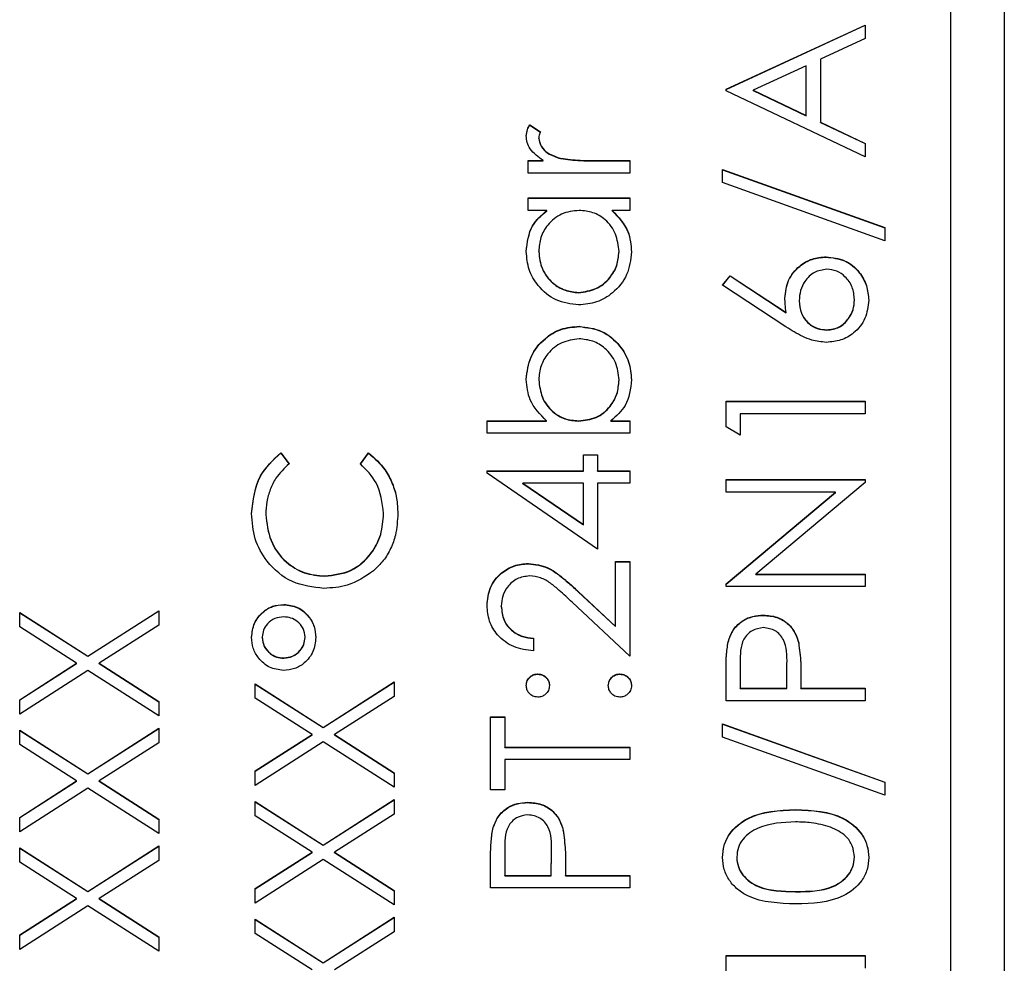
# Model space of a CAD drawing. Header units: millimetres. Extents: x 497 to 1461, y -142 to 737.
# Tile 18 of 26: x 1374 to 1383, y 321 to 330. Entities that reach past the tile are written whole.
import ezdxf

# ---------------------------------------------------------------- set-up
doc = ezdxf.new("R2010")
doc.units = ezdxf.units.MM

msp = doc.modelspace()

# ---------------------------------------------------------------- linework, layer by layer
at = {"color": 7, "linetype": 'Continuous', "lineweight": 25}
for p, q in [((1383.026, 352.3378), (1383.026, 313.242)), ((1382.526, 313.943), (1382.526, 349.9308)), ((1380.426, 329.521), (1381.726, 330.1208)), ((1380.426, 329.5184), (1381.726, 330.1182)), ((1381.726, 330.1208), (1381.726, 329.9941)), ((1381.726, 329.9941), (1381.3093, 329.8019)), ((1381.176, 329.7405), (1380.6794, 329.5114)), ((1381.176, 329.2761), (1381.176, 329.7405)), ((1381.3093, 329.8019), (1381.3093, 329.2128)), ((1380.426, 329.5044), (1380.426, 329.521)), ((1381.726, 328.8879), (1380.426, 329.5044)), ((1380.6794, 329.5088), (1380.6794, 329.5114)), ((1380.6794, 329.5114), (1381.176, 329.2761)), ((1380.6794, 329.5088), (1381.176, 329.2735)), ((1381.176, 329.2735), (1381.176, 329.2761)), ((1378.5919, 329.1878), (1378.6929, 329.1238)), ((1378.5919, 329.1852), (1378.5919, 329.1878)), ((1378.5919, 329.1852), (1378.6929, 329.1212)), ((1381.3093, 329.2128), (1381.726, 329.0152)), ((1381.3093, 329.2102), (1381.3093, 329.2128)), ((1381.3093, 329.2102), (1381.726, 329.0126)), ((1378.676, 329.0616), (1378.676, 329.0642)), ((1381.726, 329.0152), (1381.726, 328.8879)), ((1378.576, 328.8546), (1378.7158, 328.8546)), ((1378.576, 328.738), (1378.576, 328.8546)), ((1378.576, 328.852), (1378.7158, 328.852)), ((1378.7158, 328.852), (1378.7158, 328.8546)), ((1378.8807, 328.8728), (1378.8807, 328.8754)), ((1379.2067, 328.8546), (1379.526, 328.8546)), ((1379.2067, 328.852), (1379.2067, 328.8546)), ((1379.2067, 328.852), (1379.526, 328.852)), ((1379.526, 328.8546), (1379.526, 328.738)), ((1379.526, 328.738), (1378.576, 328.738)), ((1380.3927, 328.7713), (1381.9093, 328.2277)), ((1380.3927, 328.6484), (1380.3927, 328.7713)), ((1380.3927, 328.7687), (1381.9093, 328.2251)), ((1381.9093, 328.1049), (1380.3927, 328.6484)), ((1378.576, 328.5047), (1379.526, 328.5047)), ((1378.576, 328.3881), (1378.576, 328.5047)), ((1378.576, 328.5021), (1379.526, 328.5021)), ((1379.526, 328.5047), (1379.526, 328.3881)), ((1378.7518, 328.3881), (1378.576, 328.3881)), ((1378.7518, 328.3855), (1378.7518, 328.3881)), ((1379.526, 328.3881), (1379.3617, 328.3881)), ((1379.3617, 328.3855), (1379.3617, 328.3881)), ((1381.9093, 328.2277), (1381.9093, 328.1049)), ((1378.676, 328.0028), (1378.676, 328.0054)), ((1379.426, 328.0018), (1379.426, 328.0044)), ((1381.3612, 327.9523), (1381.3612, 327.9549)), ((1380.3927, 327.6883), (1380.4632, 327.7781)), ((1380.394, 327.6874), (1380.4632, 327.7755)), ((1380.4632, 327.7781), (1380.9885, 327.4348)), ((1380.4632, 327.7755), (1380.4632, 327.7781)), ((1380.4632, 327.7755), (1380.9885, 327.4322)), ((1379.0497, 327.6191), (1379.0497, 327.6217)), ((1380.9859, 327.3004), (1380.3927, 327.6883)), ((1381.1093, 327.5423), (1381.1093, 327.5449)), ((1381.626, 327.5524), (1381.626, 327.555)), ((1380.9885, 327.4322), (1380.9885, 327.4348)), ((1379.0528, 327.3025), (1379.0528, 327.3051)), ((1381.3682, 327.2692), (1381.3682, 327.2718)), ((1378.676, 326.804), (1378.676, 326.8066)), ((1379.426, 326.8022), (1379.426, 326.8048)), ((1380.426, 326.6054), (1381.726, 326.6054)), ((1380.426, 326.3651), (1380.426, 326.6054)), ((1380.426, 326.6028), (1381.726, 326.6028)), ((1381.726, 326.6054), (1381.726, 326.4887)), ((1378.1927, 326.4221), (1378.7484, 326.4221)), ((1378.1927, 326.3055), (1378.1927, 326.4221)), ((1378.1927, 326.4195), (1378.7484, 326.4195)), ((1378.7484, 326.4195), (1378.7484, 326.4221)), ((1379.0492, 326.4195), (1379.0492, 326.4221)), ((1379.3502, 326.4221), (1379.526, 326.4221)), ((1379.3502, 326.4195), (1379.3502, 326.4221)), ((1379.3502, 326.4195), (1379.526, 326.4195)), ((1379.526, 326.4221), (1379.526, 326.3055)), ((1380.5593, 326.4887), (1380.5593, 326.2888)), ((1381.726, 326.4887), (1380.5593, 326.4887)), ((1380.5593, 326.2888), (1380.426, 326.3651)), ((1379.526, 326.3055), (1378.1927, 326.3055)), ((1376.2645, 326.1222), (1376.3427, 326.0202)), ((1376.2645, 326.1196), (1376.2645, 326.1222)), ((1376.2645, 326.1196), (1376.3427, 326.0175)), ((1377.0093, 326.0202), (1377.0867, 326.1222)), ((1377.0093, 326.0175), (1377.0867, 326.1196)), ((1377.0867, 326.1196), (1377.0867, 326.1222)), ((1379.0927, 326.1055), (1379.226, 326.1055)), ((1379.0927, 325.9556), (1379.0927, 326.1055)), ((1379.0927, 326.1029), (1379.226, 326.1029)), ((1379.226, 326.1055), (1379.226, 325.9556)), ((1378.1927, 325.9556), (1379.0927, 325.9556)), ((1378.1927, 325.9319), (1378.1927, 325.9556)), ((1378.1927, 325.953), (1379.0927, 325.953)), ((1379.226, 325.2225), (1378.1927, 325.9319)), ((1379.0927, 325.953), (1379.0927, 325.9556)), ((1379.226, 325.9556), (1379.526, 325.9556)), ((1379.226, 325.953), (1379.226, 325.9556)), ((1379.226, 325.953), (1379.526, 325.953)), ((1379.526, 325.9556), (1379.526, 325.839)), ((1380.426, 325.8723), (1381.726, 325.8723)), ((1380.426, 325.7557), (1380.426, 325.8723)), ((1380.426, 325.8697), (1381.726, 325.8697)), ((1381.726, 325.8723), (1381.726, 325.8457)), ((1378.5281, 325.839), (1379.0927, 325.4516)), ((1379.0927, 325.839), (1378.5281, 325.839)), ((1378.5281, 325.8364), (1378.5281, 325.839)), ((1378.5281, 325.8364), (1379.0927, 325.449)), ((1379.0927, 325.4516), (1379.0927, 325.839)), ((1379.226, 325.839), (1379.226, 325.2225)), ((1379.526, 325.839), (1379.226, 325.839)), ((1381.726, 325.8457), (1380.7052, 324.9893)), ((1381.4492, 325.7557), (1380.426, 325.7557)), ((1380.426, 324.8971), (1381.4492, 325.7557)), ((1380.426, 324.8945), (1381.4492, 325.7531)), ((1381.4492, 325.7531), (1381.4492, 325.7557)), ((1376.126, 325.5453), (1376.126, 325.5479)), ((1377.226, 325.5534), (1377.226, 325.556)), ((1379.0927, 325.449), (1379.0927, 325.4516)), ((1378.5791, 325.0866), (1378.5791, 325.0892)), ((1379.3927, 325.1059), (1379.526, 325.1059)), ((1379.3927, 324.5011), (1379.3927, 325.1059)), ((1379.3927, 325.1033), (1379.526, 325.1033)), ((1379.526, 325.1059), (1379.526, 324.2228)), ((1376.6773, 324.97), (1376.6773, 324.9726)), ((1380.7052, 324.9893), (1381.726, 324.9893)), ((1380.7052, 324.9866), (1380.7052, 324.9893)), ((1380.7052, 324.9866), (1381.726, 324.9866)), ((1381.726, 324.9893), (1381.726, 324.8726)), ((1380.426, 324.8726), (1380.426, 324.8971)), ((1381.726, 324.8726), (1380.426, 324.8726)), ((1379.0455, 324.8263), (1379.3927, 324.5011)), ((1379.0455, 324.8237), (1379.0455, 324.8263)), ((1379.0455, 324.8237), (1379.3927, 324.4985)), ((1376.2927, 324.7034), (1376.2927, 324.706)), ((1378.326, 324.688), (1378.326, 324.6907)), ((1379.526, 324.2228), (1378.988, 324.7268)), ((1373.826, 324.631), (1374.463, 324.2236)), ((1373.826, 324.4965), (1373.826, 324.631)), ((1373.826, 324.6284), (1374.463, 324.221)), ((1374.463, 324.2236), (1375.126, 324.6477)), ((1374.463, 324.221), (1375.126, 324.6451)), ((1375.126, 324.6477), (1375.126, 324.5131)), ((1380.7747, 324.6034), (1380.7747, 324.6061)), ((1374.3578, 324.1562), (1373.826, 324.4965)), ((1375.126, 324.5131), (1374.5682, 324.1562)), ((1379.3927, 324.4985), (1379.3927, 324.5011)), ((1376.0927, 324.3978), (1376.0927, 324.4004)), ((1376.4927, 324.397), (1376.4927, 324.3996)), ((1378.626, 324.3895), (1378.626, 324.2728)), ((1380.4455, 324.3546), (1380.4455, 324.3572)), ((1381.1046, 324.3442), (1381.1046, 324.3468)), ((1374.463, 324.221), (1374.463, 324.2236)), ((1373.826, 323.816), (1374.3578, 324.1562)), ((1373.826, 323.8133), (1374.3578, 324.1536)), ((1374.3578, 324.1536), (1374.3578, 324.1562)), ((1374.5682, 324.1562), (1375.126, 323.7993)), ((1374.5682, 324.1536), (1374.5682, 324.1562)), ((1374.5682, 324.1536), (1375.126, 323.7967)), ((1376.2927, 324.2036), (1376.2927, 324.2062)), ((1380.5593, 324.1606), (1380.5593, 323.9229)), ((1380.9927, 323.9229), (1380.9955, 324.1505)), ((1380.9927, 323.9203), (1380.9955, 324.1479)), ((1380.9955, 324.1523), (1380.9955, 324.1556)), ((1380.9955, 324.1479), (1380.9955, 324.1505)), ((1374.463, 324.089), (1373.826, 323.6814)), ((1375.126, 323.6647), (1374.463, 324.089)), ((1378.6677, 324.0536), (1378.6677, 324.0562)), ((1379.4343, 324.0536), (1379.4343, 324.0562)), ((1380.426, 323.8063), (1380.426, 324.0612)), ((1376.026, 323.9646), (1376.663, 323.5572)), ((1376.026, 323.83), (1376.026, 323.9646)), ((1376.026, 323.962), (1376.663, 323.5546)), ((1376.663, 323.5572), (1377.326, 323.9813)), ((1376.663, 323.5546), (1377.326, 323.9787)), ((1377.326, 323.9813), (1377.326, 323.8467)), ((1381.126, 324.0159), (1381.126, 323.9229)), ((1377.326, 323.8467), (1376.7682, 323.4898)), ((1380.5593, 323.9229), (1380.9927, 323.9229)), ((1380.5593, 323.9203), (1380.5593, 323.9229)), ((1380.5593, 323.9203), (1380.9927, 323.9203)), ((1380.9927, 323.9203), (1380.9927, 323.9229)), ((1381.126, 323.9229), (1381.726, 323.9229)), ((1381.126, 323.9203), (1381.126, 323.9229)), ((1381.126, 323.9203), (1381.726, 323.9203)), ((1381.726, 323.9229), (1381.726, 323.8063)), ((1373.826, 323.6814), (1373.826, 323.816)), ((1375.126, 323.7993), (1375.126, 323.6647)), ((1376.5578, 323.4898), (1376.026, 323.83)), ((1381.726, 323.8063), (1380.426, 323.8063)), ((1378.226, 323.6564), (1378.3593, 323.6564)), ((1378.226, 322.9733), (1378.226, 323.6564)), ((1378.3593, 323.6564), (1378.3593, 323.3731)), ((1378.226, 323.6538), (1378.3593, 323.6538)), ((1380.3927, 323.5897), (1381.9093, 323.0462)), ((1380.3927, 323.4669), (1380.3927, 323.5897)), ((1380.3927, 323.5871), (1381.9093, 323.0436)), ((1373.826, 323.5314), (1374.463, 323.124)), ((1373.826, 323.3968), (1373.826, 323.5314)), ((1373.826, 323.5288), (1374.463, 323.1214)), ((1374.463, 323.124), (1375.126, 323.5481)), ((1374.463, 323.1214), (1375.126, 323.5455)), ((1375.126, 323.5481), (1375.126, 323.4135)), ((1376.026, 323.1495), (1376.5578, 323.4898)), ((1376.026, 323.1469), (1376.5578, 323.4872)), ((1376.5578, 323.4872), (1376.5578, 323.4898)), ((1376.663, 323.5546), (1376.663, 323.5572)), ((1376.7682, 323.4898), (1377.326, 323.1329)), ((1376.7682, 323.4872), (1376.7682, 323.4898)), ((1376.7682, 323.4872), (1377.326, 323.1302)), ((1374.3578, 323.0566), (1373.826, 323.3968)), ((1375.126, 323.4135), (1374.5682, 323.0566)), ((1376.663, 323.4226), (1376.026, 323.0149)), ((1377.326, 322.9983), (1376.663, 323.4226)), ((1381.9093, 322.9233), (1380.3927, 323.4669)), ((1378.3593, 323.3731), (1379.526, 323.3731)), ((1378.3593, 323.3705), (1378.3593, 323.3731)), ((1378.3593, 323.3705), (1379.526, 323.3705)), ((1379.526, 323.3731), (1379.526, 323.2565)), ((1379.526, 323.2565), (1378.3593, 323.2565)), ((1378.3593, 323.2565), (1378.3593, 322.9733)), ((1374.463, 323.1214), (1374.463, 323.124)), ((1376.026, 323.0149), (1376.026, 323.1495)), ((1377.326, 323.1329), (1377.326, 322.9983)), ((1373.826, 322.7163), (1374.3578, 323.0566)), ((1373.826, 322.7137), (1374.3578, 323.054)), ((1374.3578, 323.054), (1374.3578, 323.0566)), ((1374.5682, 323.0566), (1375.126, 322.6997)), ((1374.5682, 323.054), (1374.5682, 323.0566)), ((1374.5682, 323.054), (1375.126, 322.6971)), ((1381.9093, 323.0462), (1381.9093, 322.9233)), ((1374.463, 322.9894), (1373.826, 322.5817)), ((1375.126, 322.5651), (1374.463, 322.9894)), ((1378.3593, 322.9733), (1378.226, 322.9733)), ((1376.026, 322.865), (1376.663, 322.4576)), ((1376.026, 322.7304), (1376.026, 322.865)), ((1376.026, 322.8624), (1376.663, 322.455)), ((1376.663, 322.4576), (1377.326, 322.8816)), ((1376.663, 322.455), (1377.326, 322.879)), ((1377.326, 322.8816), (1377.326, 322.747)), ((1378.5747, 322.854), (1378.5747, 322.8566)), ((1377.326, 322.747), (1376.7682, 322.3901)), ((1381.0765, 322.7874), (1381.0765, 322.79)), ((1373.826, 322.5817), (1373.826, 322.7163)), ((1375.126, 322.6997), (1375.126, 322.5651)), ((1376.5578, 322.3901), (1376.026, 322.7304)), ((1378.2455, 322.6052), (1378.2455, 322.6078)), ((1378.9046, 322.5948), (1378.9046, 322.5974)), ((1373.826, 322.4318), (1374.463, 322.0244)), ((1373.826, 322.2972), (1373.826, 322.4318)), ((1373.826, 322.4292), (1374.463, 322.0218)), ((1374.463, 322.0244), (1375.126, 322.4485)), ((1374.463, 322.0218), (1375.126, 322.4458)), ((1375.126, 322.4485), (1375.126, 322.3139)), ((1376.026, 322.0499), (1376.5578, 322.3901)), ((1376.026, 322.0473), (1376.5578, 322.3875)), ((1376.5578, 322.3875), (1376.5578, 322.3901)), ((1376.663, 322.455), (1376.663, 322.4576)), ((1376.7682, 322.3901), (1377.326, 322.0332)), ((1376.7682, 322.3875), (1376.7682, 322.3901)), ((1376.7682, 322.3875), (1377.326, 322.0306)), ((1378.3593, 322.4112), (1378.3593, 322.1735)), ((1378.7927, 322.1735), (1378.7955, 322.4011)), ((1378.7927, 322.1709), (1378.7955, 322.3985)), ((1378.7955, 322.4029), (1378.7955, 322.4062)), ((1378.7955, 322.3985), (1378.7955, 322.4011)), ((1374.3578, 321.957), (1373.826, 322.2972)), ((1375.126, 322.3139), (1374.5682, 321.957)), ((1376.663, 322.323), (1376.026, 321.9153)), ((1377.326, 321.8986), (1376.663, 322.323)), ((1378.226, 322.0569), (1378.226, 322.3118)), ((1380.526, 322.3428), (1380.526, 322.3454)), ((1381.626, 322.3428), (1381.626, 322.3454)), ((1378.926, 322.2665), (1378.926, 322.1735)), ((1378.3593, 322.1709), (1378.3593, 322.1735)), ((1378.3593, 322.1735), (1378.7927, 322.1735)), ((1378.3593, 322.1709), (1378.7927, 322.1709)), ((1378.7927, 322.1709), (1378.7927, 322.1735)), ((1378.926, 322.1735), (1379.526, 322.1735)), ((1378.926, 322.1709), (1378.926, 322.1735)), ((1378.926, 322.1709), (1379.526, 322.1709)), ((1379.526, 322.1735), (1379.526, 322.0569)), ((1374.463, 322.0218), (1374.463, 322.0244)), ((1376.026, 321.9153), (1376.026, 322.0499)), ((1377.326, 322.0332), (1377.326, 321.8986)), ((1379.526, 322.0569), (1378.226, 322.0569)), ((1381.076, 322.021), (1381.076, 322.0236)), ((1373.826, 321.6167), (1374.3578, 321.957)), ((1373.826, 321.6141), (1374.3578, 321.9543)), ((1374.3578, 321.9543), (1374.3578, 321.957)), ((1374.5682, 321.957), (1375.126, 321.6)), ((1374.5682, 321.9543), (1374.5682, 321.957)), ((1374.5682, 321.9543), (1375.126, 321.5974)), ((1374.463, 321.8898), (1373.826, 321.4821)), ((1375.126, 321.4655), (1374.463, 321.8898)), ((1376.026, 321.7653), (1376.663, 321.3579)), ((1376.026, 321.6308), (1376.026, 321.7653)), ((1376.026, 321.7627), (1376.663, 321.3553)), ((1376.663, 321.3579), (1377.326, 321.782)), ((1376.663, 321.3553), (1377.326, 321.7794)), ((1377.326, 321.782), (1377.326, 321.6474)), ((1377.326, 321.6474), (1376.7682, 321.2905)), ((1373.826, 321.4821), (1373.826, 321.6167)), ((1375.126, 321.6), (1375.126, 321.4655)), ((1376.5578, 321.2905), (1376.026, 321.6308)), ((1376.663, 321.3553), (1376.663, 321.3579)), ((1380.426, 321.4238), (1381.726, 321.4238)), ((1380.426, 321.1835), (1380.426, 321.4238)), ((1380.426, 321.4212), (1381.726, 321.4212)), ((1381.726, 321.4238), (1381.726, 321.3072))]:
    msp.add_line(p, q, dxfattribs=at)
for points, knots in [([(1378.5593, 329.0863), (1378.5617, 329.1065), (1378.566, 329.1425), (1378.584, 329.174), (1378.5919, 329.1878)], [0, 0, 0, 0, 0.559243, 1, 1, 1, 1]), ([(1378.5593, 329.0837), (1378.5617, 329.1039), (1378.566, 329.1399), (1378.584, 329.1714), (1378.5919, 329.1852)], [0, 0, 0, 0, 0.5592431, 1, 1, 1, 1]), ([(1378.7158, 328.8546), (1378.6712, 328.8872), (1378.609, 328.9327), (1378.5651, 329.022), (1378.5613, 329.0649), (1378.5593, 329.0863)], [0, 0, 0, 0, 0.558788, 0.779481, 1, 1, 1, 1]), ([(1378.6929, 329.1238), (1378.688, 329.1131), (1378.6792, 329.0941), (1378.677, 329.0733), (1378.676, 329.0642)], [0, 0, 0, 0, 0.560396, 1, 1, 1, 1]), ([(1378.676, 329.0642), (1378.682, 329.0367), (1378.694, 328.9816), (1378.7705, 328.9108), (1378.8389, 328.8889), (1378.8807, 328.8754)], [0, 0, 0, 0, 0.278336, 0.558768, 1, 1, 1, 1]), ([(1378.676, 329.0616), (1378.682, 329.0341), (1378.694, 328.979), (1378.7705, 328.9082), (1378.8389, 328.8863), (1378.8807, 328.8728)], [0, 0, 0, 0, 0.278336, 0.558768, 1, 1, 1, 1]), ([(1378.8807, 328.8754), (1378.9413, 328.8678), (1379.0496, 328.854), (1379.1587, 328.8544), (1379.2067, 328.8546)], [0, 0, 0, 0, 0.559636, 1, 1, 1, 1]), ([(1378.8807, 328.8728), (1378.9413, 328.8651), (1379.0496, 328.8514), (1379.1587, 328.8518), (1379.2067, 328.852)], [0, 0, 0, 0, 0.559636, 1, 1, 1, 1]), ([(1378.5593, 328.0039), (1378.569, 328.0896), (1378.5864, 328.2429), (1378.7012, 328.3437), (1378.7518, 328.3881)], [0, 0, 0, 0, 0.559062, 1, 1, 1, 1]), ([(1378.5593, 328.0012), (1378.569, 328.087), (1378.5864, 328.2403), (1378.7012, 328.341), (1378.7518, 328.3855)], [0, 0, 0, 0, 0.559062, 1, 1, 1, 1]), ([(1379.0531, 328.3881), (1378.9967, 328.3819), (1378.8841, 328.3694), (1378.7602, 328.2644), (1378.6865, 328.1379), (1378.6795, 328.0496), (1378.676, 328.0054)], [0, 0, 0, 0, 0.27966, 0.55921, 0.779487, 1, 1, 1, 1]), ([(1379.426, 328.0044), (1379.4193, 328.06), (1379.4059, 328.1713), (1379.3105, 328.3011), (1379.1848, 328.3766), (1379.097, 328.3843), (1379.0531, 328.3881)], [0, 0, 0, 0, 0.279822, 0.559387, 0.779603, 1, 1, 1, 1]), ([(1379.3617, 328.3881), (1379.4201, 328.3266), (1379.5247, 328.2164), (1379.5372, 328.0664), (1379.5427, 328.0002)], [0, 0, 0, 0, 0.558763, 1, 1, 1, 1]), ([(1379.3617, 328.3855), (1379.4201, 328.324), (1379.5247, 328.2138), (1379.5372, 328.0638), (1379.5427, 327.9976)], [0, 0, 0, 0, 0.558763, 1, 1, 1, 1]), ([(1379.0484, 327.5051), (1378.9756, 327.5141), (1378.8299, 327.5322), (1378.6715, 327.6697), (1378.574, 327.8322), (1378.5642, 327.9466), (1378.5593, 328.0039)], [0, 0, 0, 0, 0.2794126, 0.5591913, 0.7795483, 1, 1, 1, 1]), ([(1378.676, 328.0054), (1378.6825, 327.9497), (1378.6955, 327.8384), (1378.7945, 327.7119), (1378.9186, 327.6359), (1379.006, 327.6264), (1379.0497, 327.6217)], [0, 0, 0, 0, 0.279767, 0.559291, 0.779719, 1, 1, 1, 1]), ([(1378.676, 328.0028), (1378.6825, 327.9471), (1378.6955, 327.8358), (1378.7945, 327.7093), (1378.9186, 327.6333), (1379.006, 327.6238), (1379.0497, 327.6191)], [0, 0, 0, 0, 0.279767, 0.559291, 0.779719, 1, 1, 1, 1]), ([(1379.5427, 328.0002), (1379.5341, 327.9272), (1379.517, 327.7812), (1379.3827, 327.6197), (1379.2206, 327.5198), (1379.1058, 327.51), (1379.0484, 327.5051)], [0, 0, 0, 0, 0.279573, 0.559333, 0.779589, 1, 1, 1, 1]), ([(1379.0497, 327.6217), (1379.1052, 327.6296), (1379.2162, 327.6453), (1379.34, 327.7476), (1379.4132, 327.8732), (1379.4217, 327.9607), (1379.426, 328.0044)], [0, 0, 0, 0, 0.279429, 0.559146, 0.77957, 1, 1, 1, 1]), ([(1379.0497, 327.6191), (1379.1052, 327.6269), (1379.2162, 327.6427), (1379.34, 327.745), (1379.4132, 327.8706), (1379.4217, 327.958), (1379.426, 328.0018)], [0, 0, 0, 0, 0.279429, 0.559146, 0.77957, 1, 1, 1, 1]), ([(1380.976, 327.5694), (1380.9825, 327.6263), (1380.9955, 327.7402), (1381.0998, 327.8669), (1381.2269, 327.9436), (1381.3164, 327.9512), (1381.3612, 327.9549)], [0, 0, 0, 0, 0.279638, 0.559326, 0.779527, 1, 1, 1, 1]), ([(1380.976, 327.5668), (1380.9825, 327.6237), (1380.9955, 327.7376), (1381.0998, 327.8643), (1381.2269, 327.941), (1381.3164, 327.9485), (1381.3612, 327.9523)], [0, 0, 0, 0, 0.279638, 0.559326, 0.779527, 1, 1, 1, 1]), ([(1381.3612, 327.9549), (1381.4207, 327.9482), (1381.5396, 327.9348), (1381.6714, 327.8238), (1381.7462, 327.6885), (1381.755, 327.5954), (1381.7593, 327.5488)], [0, 0, 0, 0, 0.279631, 0.55896, 0.779478, 1, 1, 1, 1]), ([(1381.3612, 327.9523), (1381.4207, 327.9456), (1381.5396, 327.9322), (1381.6714, 327.8212), (1381.7462, 327.6859), (1381.755, 327.5928), (1381.7593, 327.5462)], [0, 0, 0, 0, 0.279631, 0.55896, 0.779478, 1, 1, 1, 1]), ([(1381.3682, 327.8383), (1381.3274, 327.8323), (1381.2458, 327.8203), (1381.1636, 327.735), (1381.1161, 327.641), (1381.1116, 327.5769), (1381.1093, 327.5449)], [0, 0, 0, 0, 0.278754, 0.558605, 0.779147, 1, 1, 1, 1]), ([(1381.626, 327.555), (1381.622, 327.595), (1381.614, 327.6748), (1381.5474, 327.7674), (1381.4623, 327.8284), (1381.3996, 327.835), (1381.3682, 327.8383)], [0, 0, 0, 0, 0.280018, 0.559853, 0.779987, 1, 1, 1, 1]), ([(1380.9885, 327.4348), (1380.9846, 327.4598), (1380.9776, 327.5044), (1380.9765, 327.5495), (1380.976, 327.5694)], [0, 0, 0, 0, 0.55991, 1, 1, 1, 1]), ([(1381.1093, 327.5449), (1381.1127, 327.5053), (1381.1195, 327.4262), (1381.188, 327.3354), (1381.2752, 327.2803), (1381.3372, 327.2746), (1381.3682, 327.2718)], [0, 0, 0, 0, 0.280127, 0.559515, 0.779719, 1, 1, 1, 1]), ([(1381.1093, 327.5423), (1381.1127, 327.5027), (1381.1195, 327.4236), (1381.188, 327.3328), (1381.2752, 327.2777), (1381.3372, 327.272), (1381.3682, 327.2692)], [0, 0, 0, 0, 0.280127, 0.559515, 0.779719, 1, 1, 1, 1]), ([(1381.7593, 327.5488), (1381.7524, 327.4907), (1381.7384, 327.3744), (1381.6328, 327.2432), (1381.5004, 327.1687), (1381.4091, 327.1597), (1381.3635, 327.1552)], [0, 0, 0, 0, 0.27967, 0.559085, 0.779558, 1, 1, 1, 1]), ([(1381.3682, 327.2718), (1381.4081, 327.2774), (1381.488, 327.2886), (1381.5706, 327.3697), (1381.6189, 327.461), (1381.6236, 327.5237), (1381.626, 327.555)], [0, 0, 0, 0, 0.279059, 0.55882, 0.779303, 1, 1, 1, 1]), ([(1381.3682, 327.2692), (1381.4081, 327.2748), (1381.488, 327.2859), (1381.5706, 327.3671), (1381.6189, 327.4584), (1381.6236, 327.5211), (1381.626, 327.5524)], [0, 0, 0, 0, 0.279059, 0.55882, 0.779303, 1, 1, 1, 1]), ([(1378.5593, 326.8095), (1378.5678, 326.8824), (1378.5848, 327.0284), (1378.7191, 327.1898), (1378.8807, 327.2904), (1378.9954, 327.3002), (1379.0528, 327.3051)], [0, 0, 0, 0, 0.279577, 0.559334, 0.779604, 1, 1, 1, 1]), ([(1378.5593, 326.8069), (1378.5678, 326.8798), (1378.5848, 327.0258), (1378.7191, 327.1872), (1378.8807, 327.2878), (1378.9954, 327.2976), (1379.0528, 327.3025)], [0, 0, 0, 0, 0.279577, 0.559334, 0.779604, 1, 1, 1, 1]), ([(1379.0528, 327.3051), (1379.1258, 327.2962), (1379.2717, 327.2783), (1379.4304, 327.1404), (1379.528, 326.9777), (1379.5378, 326.8631), (1379.5427, 326.8058)], [0, 0, 0, 0, 0.279433, 0.559216, 0.779559, 1, 1, 1, 1]), ([(1379.0528, 327.3025), (1379.1258, 327.2936), (1379.2717, 327.2757), (1379.4304, 327.1378), (1379.528, 326.9751), (1379.5378, 326.8605), (1379.5427, 326.8032)], [0, 0, 0, 0, 0.279433, 0.559216, 0.779559, 1, 1, 1, 1]), ([(1381.3635, 327.1552), (1381.317, 327.1598), (1381.2404, 327.1674), (1381.1413, 327.2086), (1381.0618, 327.2515), (1381.0112, 327.2841), (1380.9859, 327.3004)], [0, 0, 0, 0, 0.339374, 0.559486, 0.779731, 1, 1, 1, 1]), ([(1379.0528, 327.1885), (1378.9974, 327.1806), (1378.8866, 327.1648), (1378.7624, 327.0631), (1378.6889, 326.9377), (1378.6803, 326.8503), (1378.676, 326.8066)], [0, 0, 0, 0, 0.279403, 0.559104, 0.779552, 1, 1, 1, 1]), ([(1379.426, 326.8048), (1379.4195, 326.8604), (1379.4066, 326.9717), (1379.3077, 327.0981), (1379.1838, 327.1743), (1379.0965, 327.1838), (1379.0528, 327.1885)], [0, 0, 0, 0, 0.279756, 0.559279, 0.779725, 1, 1, 1, 1]), ([(1378.7484, 326.4221), (1378.6882, 326.483), (1378.5807, 326.5919), (1378.5659, 326.7429), (1378.5593, 326.8095)], [0, 0, 0, 0, 0.5592939, 1, 1, 1, 1]), ([(1378.676, 326.8066), (1378.6829, 326.7509), (1378.6966, 326.6396), (1378.7916, 326.5095), (1378.9173, 326.4336), (1379.0052, 326.4259), (1379.0492, 326.4221)], [0, 0, 0, 0, 0.279786, 0.559477, 0.779627, 1, 1, 1, 1]), ([(1378.676, 326.804), (1378.6829, 326.7483), (1378.6966, 326.637), (1378.7916, 326.5069), (1378.9173, 326.431), (1379.0052, 326.4233), (1379.0492, 326.4195)], [0, 0, 0, 0, 0.279786, 0.559477, 0.779627, 1, 1, 1, 1]), ([(1379.0492, 326.4221), (1379.1055, 326.4283), (1379.2181, 326.4408), (1379.3424, 326.5455), (1379.4154, 326.6724), (1379.4225, 326.7606), (1379.426, 326.8048)], [0, 0, 0, 0, 0.279639, 0.559192, 0.779512, 1, 1, 1, 1]), ([(1379.0492, 326.4195), (1379.1055, 326.4257), (1379.2181, 326.4382), (1379.3424, 326.5429), (1379.4154, 326.6697), (1379.4225, 326.758), (1379.426, 326.8022)], [0, 0, 0, 0, 0.279639, 0.559192, 0.779512, 1, 1, 1, 1]), ([(1379.5427, 326.8058), (1379.5328, 326.7203), (1379.5151, 326.5673), (1379.4007, 326.4666), (1379.3502, 326.4221)], [0, 0, 0, 0, 0.5589217, 1, 1, 1, 1]), ([(1375.9927, 325.5552), (1376.0065, 325.68), (1376.0312, 325.903), (1376.1932, 326.0552), (1376.2645, 326.1222)], [0, 0, 0, 0, 0.559517, 1, 1, 1, 1]), ([(1375.9927, 325.5526), (1376.0065, 325.6774), (1376.0312, 325.9004), (1376.1932, 326.0526), (1376.2645, 326.1196)], [0, 0, 0, 0, 0.559517, 1, 1, 1, 1]), ([(1377.0867, 326.1222), (1377.1421, 326.0726), (1377.2335, 325.9909), (1377.3118, 325.8387), (1377.353, 325.7004), (1377.3572, 325.6046), (1377.3593, 325.5568)], [0, 0, 0, 0, 0.3393414, 0.5595148, 0.7797196, 1, 1, 1, 1]), ([(1377.0867, 326.1196), (1377.1421, 326.07), (1377.2335, 325.9883), (1377.3118, 325.8361), (1377.353, 325.6978), (1377.3572, 325.602), (1377.3593, 325.5542)], [0, 0, 0, 0, 0.3393414, 0.5595148, 0.7797196, 1, 1, 1, 1]), ([(1376.3427, 326.0202), (1376.2984, 325.9777), (1376.2254, 325.9078), (1376.1638, 325.7808), (1376.1312, 325.6664), (1376.1277, 325.5874), (1376.126, 325.5479)], [0, 0, 0, 0, 0.339327, 0.559466, 0.779727, 1, 1, 1, 1]), ([(1377.226, 325.556), (1377.2137, 325.6565), (1377.1918, 325.8363), (1377.0652, 325.9639), (1377.0093, 326.0202)], [0, 0, 0, 0, 0.558772, 1, 1, 1, 1]), ([(1376.6684, 324.856), (1376.5666, 324.8678), (1376.3627, 324.8916), (1376.1396, 325.0838), (1376.0104, 325.3152), (1375.9986, 325.4752), (1375.9927, 325.5552)], [0, 0, 0, 0, 0.279512, 0.55908, 0.779374, 1, 1, 1, 1]), ([(1376.126, 325.5479), (1376.1355, 325.4649), (1376.1545, 325.299), (1376.2956, 325.1055), (1376.4811, 324.9903), (1376.6119, 324.9785), (1376.6773, 324.9726)], [0, 0, 0, 0, 0.279856, 0.559519, 0.779686, 1, 1, 1, 1]), ([(1376.126, 325.5453), (1376.1355, 325.4623), (1376.1545, 325.2964), (1376.2956, 325.1029), (1376.4811, 324.9877), (1376.6119, 324.9759), (1376.6773, 324.97)], [0, 0, 0, 0, 0.279856, 0.559519, 0.779686, 1, 1, 1, 1]), ([(1376.6773, 324.9726), (1376.7614, 324.9825), (1376.9296, 325.0023), (1377.1108, 325.1652), (1377.2122, 325.3582), (1377.2214, 325.49), (1377.226, 325.556)], [0, 0, 0, 0, 0.2794342, 0.5589213, 0.7792831, 1, 1, 1, 1]), ([(1376.6773, 324.97), (1376.7614, 324.9799), (1376.9296, 324.9997), (1377.1108, 325.1625), (1377.2122, 325.3556), (1377.2214, 325.4874), (1377.226, 325.5534)], [0, 0, 0, 0, 0.2794342, 0.5589213, 0.7792831, 1, 1, 1, 1]), ([(1377.3593, 325.5568), (1377.3555, 325.4884), (1377.3493, 325.3757), (1377.2958, 325.2276), (1377.2277, 325.1127), (1377.1639, 325.0514), (1377.132, 325.0208)], [0, 0, 0, 0, 0.3398376, 0.5599275, 0.7799589, 1, 1, 1, 1]), ([(1378.1927, 324.6966), (1378.1981, 324.7546), (1378.2089, 324.8704), (1378.3148, 324.999), (1378.4432, 325.0769), (1378.5338, 325.0851), (1378.5791, 325.0892)], [0, 0, 0, 0, 0.27989, 0.559224, 0.779582, 1, 1, 1, 1]), ([(1378.1927, 324.694), (1378.1981, 324.752), (1378.2089, 324.8678), (1378.3148, 324.9964), (1378.4432, 325.0743), (1378.5338, 325.0825), (1378.5791, 325.0866)], [0, 0, 0, 0, 0.27989, 0.559224, 0.779582, 1, 1, 1, 1]), ([(1378.5791, 325.0892), (1378.6417, 325.0813), (1378.745, 325.0683), (1378.8636, 324.985), (1378.9569, 324.9088), (1379.016, 324.8538), (1379.0455, 324.8263)], [0, 0, 0, 0, 0.33837, 0.558748, 0.779361, 1, 1, 1, 1]), ([(1378.5791, 325.0866), (1378.6417, 325.0787), (1378.745, 325.0657), (1378.8636, 324.9823), (1378.9569, 324.9062), (1379.016, 324.8512), (1379.0455, 324.8237)], [0, 0, 0, 0, 0.33837, 0.558748, 0.779361, 1, 1, 1, 1]), ([(1377.132, 325.0208), (1377.0533, 324.967), (1376.9124, 324.8708), (1376.7431, 324.8605), (1376.6684, 324.856)], [0, 0, 0, 0, 0.559029, 1, 1, 1, 1]), ([(1378.5895, 324.9726), (1378.5494, 324.9671), (1378.4689, 324.9562), (1378.3838, 324.8769), (1378.3332, 324.7855), (1378.3284, 324.7223), (1378.326, 324.6907)], [0, 0, 0, 0, 0.2791258, 0.5589784, 0.77935, 1, 1, 1, 1]), ([(1378.988, 324.7268), (1378.9484, 324.7643), (1378.8832, 324.826), (1378.7876, 324.9055), (1378.6956, 324.9621), (1378.6249, 324.9691), (1378.5895, 324.9726)], [0, 0, 0, 0, 0.3405416, 0.5608502, 0.7805986, 1, 1, 1, 1]), ([(1375.9927, 324.3996), (1375.9977, 324.4443), (1376.0079, 324.5338), (1376.0884, 324.6341), (1376.1871, 324.6966), (1376.2575, 324.7029), (1376.2927, 324.706)], [0, 0, 0, 0, 0.2796507, 0.5593861, 0.7796292, 1, 1, 1, 1]), ([(1375.9927, 324.397), (1375.9977, 324.4417), (1376.0079, 324.5312), (1376.0884, 324.6315), (1376.1871, 324.694), (1376.2575, 324.7003), (1376.2927, 324.7034)], [0, 0, 0, 0, 0.279651, 0.559386, 0.779629, 1, 1, 1, 1]), ([(1376.2927, 324.706), (1376.3377, 324.7006), (1376.4278, 324.6899), (1376.5254, 324.6042), (1376.5841, 324.503), (1376.5898, 324.4324), (1376.5927, 324.397)], [0, 0, 0, 0, 0.2794515, 0.5591254, 0.7794412, 1, 1, 1, 1]), ([(1376.2927, 324.7034), (1376.3377, 324.698), (1376.4278, 324.6873), (1376.5254, 324.6016), (1376.5841, 324.5004), (1376.5898, 324.4298), (1376.5927, 324.3944)], [0, 0, 0, 0, 0.2794515, 0.5591254, 0.7794412, 1, 1, 1, 1]), ([(1378.626, 324.2728), (1378.5628, 324.2804), (1378.4365, 324.2955), (1378.2921, 324.4064), (1378.2054, 324.5475), (1378.1969, 324.6469), (1378.1927, 324.6966)], [0, 0, 0, 0, 0.2800291, 0.5595146, 0.7796675, 1, 1, 1, 1]), ([(1378.326, 324.6907), (1378.3305, 324.6463), (1378.3396, 324.5576), (1378.4207, 324.4573), (1378.5224, 324.4033), (1378.5914, 324.3941), (1378.626, 324.3895)], [0, 0, 0, 0, 0.279699, 0.558847, 0.779176, 1, 1, 1, 1]), ([(1378.326, 324.688), (1378.3305, 324.6437), (1378.3396, 324.555), (1378.4207, 324.4547), (1378.5224, 324.4007), (1378.5914, 324.3915), (1378.626, 324.3868)], [0, 0, 0, 0, 0.2796987, 0.5588466, 0.7791762, 1, 1, 1, 1]), ([(1376.2942, 324.5894), (1376.2653, 324.5865), (1376.2075, 324.5809), (1376.1414, 324.5311), (1376.0991, 324.4685), (1376.0948, 324.4231), (1376.0927, 324.4004)], [0, 0, 0, 0, 0.279971, 0.559668, 0.779809, 1, 1, 1, 1]), ([(1376.4927, 324.3996), (1376.4889, 324.4282), (1376.4814, 324.4854), (1376.4262, 324.5468), (1376.3617, 324.5839), (1376.3167, 324.5876), (1376.2942, 324.5894)], [0, 0, 0, 0, 0.27928, 0.559096, 0.779507, 1, 1, 1, 1]), ([(1380.4455, 324.3572), (1380.4598, 324.3967), (1380.4883, 324.4756), (1380.5762, 324.5573), (1380.6761, 324.6003), (1380.7418, 324.6041), (1380.7747, 324.6061)], [0, 0, 0, 0, 0.279705, 0.559381, 0.779509, 1, 1, 1, 1]), ([(1380.4455, 324.3546), (1380.4598, 324.3941), (1380.4883, 324.473), (1380.5762, 324.5546), (1380.6761, 324.5977), (1380.7418, 324.6015), (1380.7747, 324.6034)], [0, 0, 0, 0, 0.279705, 0.559381, 0.779509, 1, 1, 1, 1]), ([(1380.7747, 324.6061), (1380.8176, 324.603), (1380.9032, 324.5968), (1381.0075, 324.5317), (1381.0748, 324.4431), (1381.0947, 324.3789), (1381.1046, 324.3468)], [0, 0, 0, 0, 0.280099, 0.559324, 0.779458, 1, 1, 1, 1]), ([(1380.7747, 324.6034), (1380.8176, 324.6004), (1380.9032, 324.5942), (1381.0075, 324.529), (1381.0748, 324.4405), (1381.0947, 324.3763), (1381.1046, 324.3442)], [0, 0, 0, 0, 0.280099, 0.559324, 0.779458, 1, 1, 1, 1]), ([(1380.7752, 324.4894), (1380.7379, 324.4835), (1380.6818, 324.4747), (1380.6232, 324.4268), (1380.5573, 324.335), (1380.5584, 324.2381), (1380.5593, 324.1606)], [0, 0, 0, 0, 0.248969, 0.374729, 0.500383, 1, 1, 1, 1]), ([(1380.9955, 324.1505), (1380.9958, 324.2297), (1380.9961, 324.3287), (1380.9311, 324.4247), (1380.8714, 324.4747), (1380.8136, 324.4835), (1380.7752, 324.4894)], [0, 0, 0, 0, 0.499721, 0.62535, 0.751083, 1, 1, 1, 1]), ([(1376.2901, 324.0896), (1376.2454, 324.0954), (1376.1558, 324.1071), (1376.06, 324.1937), (1376.0016, 324.2942), (1375.9957, 324.3645), (1375.9927, 324.3996)], [0, 0, 0, 0, 0.279239, 0.559101, 0.779515, 1, 1, 1, 1]), ([(1376.0927, 324.4004), (1376.0964, 324.3714), (1376.1038, 324.3133), (1376.159, 324.2502), (1376.2242, 324.212), (1376.2698, 324.2081), (1376.2927, 324.2062)], [0, 0, 0, 0, 0.2793486, 0.5592234, 0.7795938, 1, 1, 1, 1]), ([(1376.0927, 324.3978), (1376.0964, 324.3688), (1376.1038, 324.3107), (1376.159, 324.2476), (1376.2242, 324.2093), (1376.2698, 324.2055), (1376.2927, 324.2036)], [0, 0, 0, 0, 0.279349, 0.559223, 0.779594, 1, 1, 1, 1]), ([(1376.5927, 324.397), (1376.5877, 324.3519), (1376.5778, 324.2617), (1376.4966, 324.1605), (1376.3964, 324.0985), (1376.3255, 324.0926), (1376.2901, 324.0896)], [0, 0, 0, 0, 0.2797283, 0.5593806, 0.779608, 1, 1, 1, 1]), ([(1376.2927, 324.2062), (1376.3216, 324.2095), (1376.3795, 324.2162), (1376.4438, 324.2687), (1376.4858, 324.3314), (1376.4904, 324.3769), (1376.4927, 324.3996)], [0, 0, 0, 0, 0.279655, 0.5595, 0.779804, 1, 1, 1, 1]), ([(1376.2927, 324.2036), (1376.3216, 324.2069), (1376.3795, 324.2136), (1376.4438, 324.2661), (1376.4858, 324.3288), (1376.4904, 324.3743), (1376.4927, 324.397)], [0, 0, 0, 0, 0.279655, 0.5595, 0.779804, 1, 1, 1, 1]), ([(1380.426, 324.0612), (1380.4258, 324.1167), (1380.4255, 324.2159), (1380.4394, 324.314), (1380.4455, 324.3572)], [0, 0, 0, 0, 0.560314, 1, 1, 1, 1]), ([(1380.426, 324.0586), (1380.4258, 324.1141), (1380.4255, 324.2133), (1380.4394, 324.3114), (1380.4455, 324.3546)], [0, 0, 0, 0, 0.560314, 1, 1, 1, 1]), ([(1381.1046, 324.3468), (1381.1124, 324.2853), (1381.1262, 324.1754), (1381.1261, 324.0646), (1381.126, 324.0159)], [0, 0, 0, 0, 0.559694, 1, 1, 1, 1]), ([(1381.1046, 324.3442), (1381.1124, 324.2826), (1381.1262, 324.1728), (1381.1261, 324.062), (1381.126, 324.0133)], [0, 0, 0, 0, 0.559694, 1, 1, 1, 1]), ([(1378.5593, 323.9479), (1378.5612, 323.964), (1378.5648, 323.996), (1378.5946, 324.031), (1378.6299, 324.0533), (1378.6551, 324.0552), (1378.6677, 324.0562)], [0, 0, 0, 0, 0.279602, 0.559212, 0.779475, 1, 1, 1, 1]), ([(1378.5593, 323.9453), (1378.5612, 323.9614), (1378.5648, 323.9934), (1378.5946, 324.0284), (1378.6299, 324.0506), (1378.6551, 324.0526), (1378.6677, 324.0536)], [0, 0, 0, 0, 0.279602, 0.559212, 0.779475, 1, 1, 1, 1]), ([(1378.6677, 324.0562), (1378.6837, 324.0544), (1378.7157, 324.0509), (1378.7509, 324.0211), (1378.7728, 323.9857), (1378.7749, 323.9605), (1378.776, 323.9479)], [0, 0, 0, 0, 0.279517, 0.559326, 0.779544, 1, 1, 1, 1]), ([(1378.6677, 324.0536), (1378.6837, 324.0518), (1378.7157, 324.0483), (1378.7509, 324.0185), (1378.7728, 323.9831), (1378.7749, 323.9579), (1378.776, 323.9453)], [0, 0, 0, 0, 0.279517, 0.559326, 0.779544, 1, 1, 1, 1]), ([(1379.326, 323.9479), (1379.3278, 323.964), (1379.3315, 323.996), (1379.3613, 324.031), (1379.3965, 324.0533), (1379.4217, 324.0552), (1379.4343, 324.0562)], [0, 0, 0, 0, 0.279602, 0.559212, 0.779475, 1, 1, 1, 1]), ([(1379.326, 323.9453), (1379.3278, 323.9614), (1379.3315, 323.9934), (1379.3613, 324.0284), (1379.3965, 324.0506), (1379.4217, 324.0526), (1379.4343, 324.0536)], [0, 0, 0, 0, 0.2796016, 0.559212, 0.7794752, 1, 1, 1, 1]), ([(1379.4343, 324.0562), (1379.4503, 324.0543), (1379.4823, 324.0506), (1379.5175, 324.021), (1379.5393, 323.9856), (1379.5415, 323.9605), (1379.5427, 323.9479)], [0, 0, 0, 0, 0.279469, 0.559358, 0.779674, 1, 1, 1, 1]), ([(1379.4343, 324.0536), (1379.4503, 324.0517), (1379.4823, 324.048), (1379.5175, 324.0184), (1379.5393, 323.983), (1379.5415, 323.9579), (1379.5427, 323.9453)], [0, 0, 0, 0, 0.279469, 0.559358, 0.779674, 1, 1, 1, 1]), ([(1378.6677, 323.8396), (1378.6517, 323.8416), (1378.6198, 323.8456), (1378.5846, 323.875), (1378.5628, 323.9104), (1378.5605, 323.9354), (1378.5593, 323.9479)], [0, 0, 0, 0, 0.279585, 0.559454, 0.779697, 1, 1, 1, 1]), ([(1378.776, 323.9479), (1378.7741, 323.932), (1378.7704, 323.9), (1378.7408, 323.8647), (1378.7053, 323.843), (1378.6802, 323.8407), (1378.6677, 323.8396)], [0, 0, 0, 0, 0.279647, 0.559299, 0.779615, 1, 1, 1, 1]), ([(1379.4343, 323.8396), (1379.4184, 323.8415), (1379.3864, 323.8453), (1379.351, 323.8747), (1379.3293, 323.9103), (1379.3271, 323.9354), (1379.326, 323.9479)], [0, 0, 0, 0, 0.279576, 0.559284, 0.779552, 1, 1, 1, 1]), ([(1379.5427, 323.9479), (1379.5407, 323.932), (1379.5368, 323.9001), (1379.5074, 323.8649), (1379.4719, 323.8431), (1379.4469, 323.8408), (1379.4343, 323.8396)], [0, 0, 0, 0, 0.2795812, 0.5591432, 0.7795754, 1, 1, 1, 1]), ([(1378.2455, 322.6078), (1378.2598, 322.6473), (1378.2883, 322.7262), (1378.3762, 322.8078), (1378.4761, 322.8509), (1378.5418, 322.8547), (1378.5747, 322.8566)], [0, 0, 0, 0, 0.2797054, 0.5593809, 0.7795086, 1, 1, 1, 1]), ([(1378.2455, 322.6052), (1378.2598, 322.6446), (1378.2883, 322.7236), (1378.3762, 322.8052), (1378.4761, 322.8483), (1378.5418, 322.8521), (1378.5747, 322.854)], [0, 0, 0, 0, 0.2797054, 0.5593809, 0.7795086, 1, 1, 1, 1]), ([(1378.5747, 322.8566), (1378.6176, 322.8536), (1378.7032, 322.8474), (1378.8075, 322.7822), (1378.8748, 322.6937), (1378.8947, 322.6295), (1378.9046, 322.5974)], [0, 0, 0, 0, 0.280099, 0.559324, 0.779458, 1, 1, 1, 1]), ([(1378.5747, 322.854), (1378.6176, 322.8509), (1378.7032, 322.8448), (1378.8075, 322.7796), (1378.8748, 322.6911), (1378.8947, 322.6269), (1378.9046, 322.5948)], [0, 0, 0, 0, 0.280099, 0.559324, 0.779458, 1, 1, 1, 1]), ([(1378.5752, 322.74), (1378.5379, 322.7341), (1378.4818, 322.7253), (1378.4232, 322.6774), (1378.3573, 322.5856), (1378.3584, 322.4887), (1378.3593, 322.4112)], [0, 0, 0, 0, 0.248969, 0.374729, 0.500383, 1, 1, 1, 1]), ([(1378.7955, 322.4011), (1378.7958, 322.4803), (1378.7961, 322.5793), (1378.7311, 322.6753), (1378.6714, 322.7253), (1378.6136, 322.7341), (1378.5752, 322.74)], [0, 0, 0, 0, 0.499721, 0.62535, 0.751083, 1, 1, 1, 1]), ([(1380.3927, 322.3415), (1380.3957, 322.3797), (1380.4019, 322.4562), (1380.4697, 322.5956), (1380.6866, 322.7713), (1380.9205, 322.7825), (1381.0765, 322.79)], [0, 0, 0, 0, 0.1256, 0.251197, 0.500581, 1, 1, 1, 1]), ([(1380.3927, 322.3388), (1380.3957, 322.3771), (1380.4019, 322.4536), (1380.4697, 322.593), (1380.6866, 322.7687), (1380.9205, 322.7799), (1381.0765, 322.7874)], [0, 0, 0, 0, 0.1256, 0.251197, 0.500581, 1, 1, 1, 1]), ([(1381.0765, 322.79), (1381.2325, 322.7827), (1381.4665, 322.7719), (1381.682, 322.5952), (1381.75, 322.4561), (1381.7562, 322.3797), (1381.7593, 322.3415)], [0, 0, 0, 0, 0.499407, 0.748743, 0.874372, 1, 1, 1, 1]), ([(1381.0765, 322.7874), (1381.2325, 322.7801), (1381.4665, 322.7692), (1381.682, 322.5926), (1381.75, 322.4535), (1381.7562, 322.3771), (1381.7593, 322.3388)], [0, 0, 0, 0, 0.499407, 0.748743, 0.874372, 1, 1, 1, 1]), ([(1381.076, 322.6734), (1380.9553, 322.6686), (1380.7745, 322.6614), (1380.5958, 322.5397), (1380.5354, 322.4346), (1380.5291, 322.3751), (1380.526, 322.3454)], [0, 0, 0, 0, 0.500072, 0.749021, 0.874598, 1, 1, 1, 1]), ([(1381.4028, 322.6242), (1381.3429, 322.6407), (1381.2358, 322.6703), (1381.1249, 322.6724), (1381.076, 322.6734)], [0, 0, 0, 0, 0.559599, 1, 1, 1, 1]), ([(1378.226, 322.3118), (1378.2258, 322.3673), (1378.2255, 322.4665), (1378.2394, 322.5646), (1378.2455, 322.6078)], [0, 0, 0, 0, 0.560314, 1, 1, 1, 1]), ([(1378.226, 322.3092), (1378.2258, 322.3647), (1378.2255, 322.4639), (1378.2394, 322.562), (1378.2455, 322.6052)], [0, 0, 0, 0, 0.560314, 1, 1, 1, 1]), ([(1378.9046, 322.5974), (1378.9124, 322.5359), (1378.9262, 322.426), (1378.9261, 322.3152), (1378.926, 322.2665)], [0, 0, 0, 0, 0.559694, 1, 1, 1, 1]), ([(1378.9046, 322.5948), (1378.9124, 322.5332), (1378.9262, 322.4234), (1378.9261, 322.3126), (1378.926, 322.2639)], [0, 0, 0, 0, 0.559694, 1, 1, 1, 1]), ([(1381.626, 322.3454), (1381.6215, 322.3809), (1381.6126, 322.4519), (1381.5384, 322.5616), (1381.4542, 322.6005), (1381.4028, 322.6242)], [0, 0, 0, 0, 0.280257, 0.560781, 1, 1, 1, 1]), ([(1381.0765, 321.907), (1380.9213, 321.912), (1380.727, 321.9183), (1380.5317, 322.0394), (1380.4542, 322.1238), (1380.4019, 322.2275), (1380.3958, 322.3035), (1380.3927, 322.3415)], [0, 0, 0, 0, 0.498702, 0.6241765, 0.7494675, 0.8747453, 1, 1, 1, 1]), ([(1380.526, 322.3454), (1380.529, 322.3156), (1380.5349, 322.256), (1380.5806, 322.1769), (1380.6446, 322.1139), (1380.8029, 322.0279), (1380.9547, 322.0255), (1381.076, 322.0236)], [0, 0, 0, 0, 0.125139, 0.250418, 0.375519, 0.500847, 1, 1, 1, 1]), ([(1380.526, 322.3428), (1380.529, 322.313), (1380.5349, 322.2534), (1380.5806, 322.1743), (1380.6446, 322.1113), (1380.8029, 322.0253), (1380.9547, 322.0229), (1381.076, 322.021)], [0, 0, 0, 0, 0.125139, 0.250418, 0.375519, 0.500847, 1, 1, 1, 1]), ([(1381.076, 322.0236), (1381.1975, 322.0245), (1381.3795, 322.026), (1381.5569, 322.1508), (1381.6164, 322.2562), (1381.6228, 322.3156), (1381.626, 322.3454)], [0, 0, 0, 0, 0.500291, 0.749086, 0.874606, 1, 1, 1, 1]), ([(1381.076, 322.021), (1381.1975, 322.0219), (1381.3795, 322.0234), (1381.5569, 322.1482), (1381.6164, 322.2536), (1381.6228, 322.313), (1381.626, 322.3428)], [0, 0, 0, 0, 0.500291, 0.749086, 0.874606, 1, 1, 1, 1]), ([(1381.7593, 322.3415), (1381.7562, 322.3035), (1381.7501, 322.2277), (1381.682, 322.0897), (1381.4636, 321.919), (1381.2314, 321.9118), (1381.0765, 321.907)], [0, 0, 0, 0, 0.125551, 0.25109, 0.50025, 1, 1, 1, 1])]:
    msp.add_open_spline(points, degree=3, knots=knots, dxfattribs=at)

doc.saveas('drawing.dxf')
